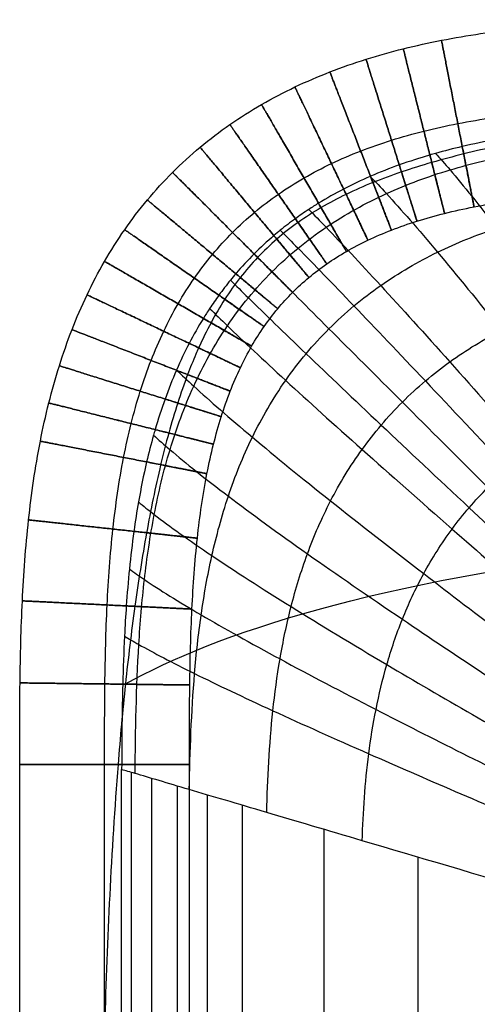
# Model space of a CAD drawing. Header units: millimetres. Extents: x -400 to 400, y -400 to 400.
# Tile 9 of 24: x -400 to -357, y 307 to 400. Entities that reach past the tile are written whole.
import ezdxf

# ---------------------------------------------------------------- set-up
doc = ezdxf.new("R2010")
doc.units = ezdxf.units.MM
doc.header["$MEASUREMENT"] = 0
doc.layers.add('Nakki ottoman', color=7, linetype='Continuous', true_color=0x716b8b)

msp = doc.modelspace()

# ---------------------------------------------------------------- linework, layer by layer
at = {"layer": 'Nakki ottoman'}
for points, knots in [([(-400, 329.759, 325), (-400, 332.292, 325), (-400, 337.374, 325), (-399.814, 345.067, 325), (-399.27, 352.672, 325), (-398.373, 358.938, 325), (-397.299, 363.813, 325), (-396.316, 367.329, 325), (-395.125, 370.743, 325), (-393.712, 374.039, 325), (-392.06, 377.2, 325), (-390.164, 380.201, 325), (-388.019, 383.02, 325), (-385.634, 385.633, 325), (-383.021, 388.019, 325), (-380.202, 390.163, 325), (-377.2, 392.06, 325), (-374.04, 393.711, 325), (-370.743, 395.125, 325), (-367.329, 396.315, 325), (-363.814, 397.298, 325), (-360.21, 398.093, 325), (-356.531, 398.717, 325), (-351.479, 399.355, 325), (-345.067, 399.813, 325), (-337.374, 400, 325), (-332.292, 400, 325), (-329.759, 400, 325)], [0, 0, 0, 0, 7.597725, 15.04763, 22.228787, 29.058737, 32.32895, 35.502292, 38.58296, 41.57884, 44.501437, 47.365611, 50.189076, 52.991634, 55.794191, 58.617656, 61.481831, 64.404427, 67.400307, 70.480976, 73.654318, 76.92453, 80.292201, 83.75448, 90.935637, 98.385543, 105.983267, 105.983267, 105.983267, 105.983267]), ([(-392, 329.759, 317), (-392, 332.292, 317), (-391.999, 337.308, 317), (-391.819, 344.716, 317), (-391.306, 351.854, 317), (-390.484, 357.561, 317), (-389.531, 361.884, 317), (-388.674, 364.942, 317), (-387.658, 367.855, 317), (-386.474, 370.613, 317), (-385.116, 373.21, 317), (-383.581, 375.637, 317), (-381.865, 377.892, 317), (-379.969, 379.969, 317), (-377.892, 381.865, 317), (-375.638, 383.58, 317), (-373.21, 385.116, 317), (-370.614, 386.473, 317), (-367.855, 387.658, 317), (-364.943, 388.674, 317), (-361.884, 389.53, 317), (-358.689, 390.235, 317), (-355.369, 390.799, 317), (-350.735, 391.386, 317), (-344.717, 391.818, 317), (-337.308, 391.999, 317), (-332.292, 392, 317), (-329.759, 392, 317)], [0, 0, 0, 0, 7.597725, 15.04763, 22.228787, 29.058737, 32.32895, 35.502292, 38.58296, 41.57884, 44.501437, 47.365611, 50.189076, 52.991634, 55.794191, 58.617656, 61.481831, 64.404427, 67.400307, 70.480976, 73.654318, 76.92453, 80.292201, 83.75448, 90.935637, 98.385543, 105.983267, 105.983267, 105.983267, 105.983267]), ([(-392, 329.759, 333), (-392, 332.292, 333), (-391.999, 337.308, 333), (-391.819, 344.716, 333), (-391.306, 351.854, 333), (-390.484, 357.561, 333), (-389.531, 361.884, 333), (-388.674, 364.942, 333), (-387.658, 367.855, 333), (-386.474, 370.613, 333), (-385.116, 373.21, 333), (-383.581, 375.637, 333), (-381.865, 377.892, 333), (-379.969, 379.969, 333), (-377.892, 381.865, 333), (-375.638, 383.58, 333), (-373.21, 385.116, 333), (-370.614, 386.473, 333), (-367.855, 387.658, 333), (-364.943, 388.674, 333), (-361.884, 389.53, 333), (-358.689, 390.235, 333), (-355.369, 390.799, 333), (-350.735, 391.386, 333), (-344.717, 391.818, 333), (-337.308, 391.999, 333), (-332.292, 392, 333), (-329.759, 392, 333)], [0, 0, 0, 0, 7.597725, 15.04763, 22.228787, 29.058737, 32.32895, 35.502292, 38.58296, 41.57884, 44.501437, 47.365611, 50.189076, 52.991634, 55.794191, 58.617656, 61.481831, 64.404427, 67.400307, 70.480976, 73.654318, 76.92453, 80.292201, 83.75448, 90.935637, 98.385543, 105.983267, 105.983267, 105.983267, 105.983267]), ([(-329.759, 391.664, 332.993), (-332.289, 391.427, 332.983), (-334.82, 391.16, 332.96), (-337.343, 390.862, 332.923), (-339.796, 390.571, 332.887), (-342.27, 390.246, 332.836), (-344.713, 389.885, 332.778), (-347.033, 389.542, 332.722), (-349.388, 389.156, 332.659), (-351.693, 388.724, 332.599), (-352.794, 388.517, 332.571), (-353.899, 388.297, 332.543), (-354.995, 388.062, 332.517), (-356.051, 387.836, 332.492), (-357.107, 387.594, 332.468), (-358.156, 387.335, 332.448), (-359.163, 387.087, 332.428), (-360.169, 386.82, 332.41), (-361.166, 386.533, 332.395), (-362.123, 386.257, 332.38), (-363.078, 385.961, 332.369), (-364.021, 385.641, 332.359), (-364.926, 385.333, 332.35), (-365.826, 385.003, 332.343), (-366.713, 384.645, 332.338), (-367.567, 384.3, 332.333), (-368.411, 383.929, 332.329), (-369.239, 383.528, 332.327), (-370.04, 383.14, 332.324), (-370.826, 382.724, 332.322), (-371.594, 382.275, 332.319), (-372.34, 381.838, 332.317), (-373.066, 381.372, 332.314), (-373.771, 380.871, 332.31), (-374.461, 380.381, 332.307), (-375.126, 379.861, 332.302), (-375.766, 379.307, 332.295), (-376.399, 378.76, 332.288), (-377.002, 378.184, 332.28), (-377.578, 377.578, 332.27), (-378.153, 376.973, 332.26), (-378.696, 376.342, 332.249), (-379.21, 375.684, 332.236), (-379.728, 375.022, 332.224), (-380.213, 374.336, 332.21), (-380.67, 373.63, 332.196), (-381.134, 372.911, 332.182), (-381.567, 372.173, 332.168), (-381.972, 371.419, 332.155), (-382.388, 370.644, 332.142), (-382.775, 369.853, 332.13), (-383.135, 369.052, 332.12), (-383.224, 368.854, 332.118), (-383.312, 368.655, 332.115), (-383.398, 368.456, 332.113), (-383.672, 367.82, 332.106), (-383.931, 367.177, 332.101), (-384.176, 366.53, 332.098), (-384.51, 365.647, 332.094), (-384.821, 364.752, 332.093), (-385.11, 363.853, 332.096), (-385.412, 362.916, 332.099), (-385.692, 361.969, 332.107), (-385.953, 361.021, 332.119), (-386.225, 360.031, 332.131), (-386.479, 359.033, 332.148), (-386.716, 358.034, 332.168), (-387.219, 355.919, 332.211), (-387.658, 353.757, 332.272), (-388.044, 351.618, 332.338), (-388.458, 349.323, 332.41), (-388.824, 346.986, 332.488), (-389.145, 344.676, 332.561), (-389.483, 342.247, 332.637), (-389.78, 339.795, 332.707), (-390.038, 337.355, 332.764), (-390.038, 337.348, 332.764), (-390.039, 337.34, 332.764), (-390.04, 337.333, 332.764), (-390.306, 334.82, 332.822), (-390.535, 332.279, 332.867), (-390.735, 329.759, 332.899)], [0, 0, 0, 0, 7.626909, 7.626909, 7.626909, 15.062861, 15.062861, 15.062861, 22.141802, 22.141802, 22.141802, 25.510852, 25.510852, 25.510852, 28.755039, 28.755039, 28.755039, 31.871787, 31.871787, 31.871787, 34.862982, 34.862982, 34.862982, 37.734614, 37.734614, 37.734614, 40.497604, 40.497604, 40.497604, 43.166139, 43.166139, 43.166139, 45.75846, 45.75846, 45.75846, 48.295829, 48.295829, 48.295829, 50.802438, 50.802438, 50.802438, 53.303877, 53.303877, 53.303877, 55.826158, 55.826158, 55.826158, 58.394625, 58.394625, 58.394625, 61.03311, 61.03311, 61.03311, 61.683852, 61.683852, 61.683852, 63.76166, 63.76166, 63.76166, 66.597637, 66.597637, 66.597637, 69.55344, 69.55344, 69.55344, 72.63682, 72.63682, 72.63682, 79.192294, 79.192294, 79.192294, 86.225499, 86.225499, 86.225499, 93.604114, 93.604114, 93.604114, 93.626999, 93.626999, 93.626999, 101.234127, 101.234127, 101.234127, 101.234127]), ([(-329.759, 390.39, 317.164), (-332.287, 390.378, 317.166), (-334.809, 390.356, 317.171), (-337.336, 390.292, 317.178), (-338.848, 390.254, 317.182), (-340.359, 390.2, 317.187), (-341.87, 390.125, 317.193), (-342.82, 390.078, 317.197), (-343.768, 390.022, 317.201), (-344.716, 389.956, 317.206), (-345.877, 389.874, 317.212), (-347.036, 389.777, 317.218), (-348.194, 389.661, 317.225), (-349.382, 389.541, 317.233), (-350.567, 389.402, 317.241), (-351.748, 389.237, 317.25), (-352.676, 389.108, 317.257), (-353.6, 388.964, 317.265), (-354.523, 388.803, 317.273), (-354.712, 388.77, 317.275), (-354.901, 388.736, 317.277), (-355.09, 388.702, 317.278), (-356.163, 388.505, 317.288), (-357.231, 388.285, 317.299), (-358.293, 388.037, 317.31), (-359.137, 387.839, 317.32), (-359.977, 387.624, 317.329), (-360.812, 387.389, 317.339), (-360.989, 387.339, 317.341), (-361.166, 387.289, 317.344), (-361.343, 387.237, 317.346), (-362.314, 386.953, 317.358), (-363.276, 386.642, 317.37), (-364.228, 386.301, 317.383), (-365.144, 385.973, 317.395), (-366.049, 385.617, 317.408), (-366.941, 385.23, 317.42), (-366.948, 385.227, 317.42), (-366.954, 385.225, 317.42), (-366.961, 385.222, 317.42), (-367.812, 384.852, 317.432), (-368.652, 384.454, 317.444), (-369.476, 384.026, 317.455), (-370.278, 383.61, 317.466), (-371.065, 383.166, 317.477), (-371.835, 382.692, 317.486), (-372.148, 382.5, 317.49), (-372.458, 382.302, 317.494), (-372.765, 382.099, 317.497), (-373.19, 381.819, 317.502), (-373.609, 381.529, 317.507), (-374.021, 381.23, 317.511), (-374.504, 380.879, 317.515), (-374.979, 380.515, 317.519), (-375.443, 380.138, 317.522), (-375.645, 379.974, 317.524), (-375.845, 379.807, 317.525), (-376.043, 379.638, 317.526), (-376.688, 379.087, 317.529), (-377.312, 378.511, 317.531), (-377.912, 377.912, 317.531), (-378.512, 377.312, 317.531), (-379.088, 376.688, 317.529), (-379.638, 376.042, 317.526), (-379.807, 375.844, 317.525), (-379.974, 375.644, 317.524), (-380.138, 375.442, 317.522), (-380.515, 374.978, 317.519), (-380.879, 374.504, 317.515), (-381.23, 374.02, 317.511), (-381.53, 373.608, 317.507), (-381.819, 373.19, 317.502), (-382.1, 372.765, 317.497), (-382.302, 372.458, 317.494), (-382.5, 372.148, 317.49), (-382.693, 371.834, 317.486), (-383.166, 371.065, 317.477), (-383.611, 370.278, 317.466), (-384.027, 369.476, 317.455), (-384.454, 368.652, 317.444), (-384.852, 367.812, 317.432), (-385.222, 366.96, 317.42), (-385.225, 366.954, 317.42), (-385.228, 366.947, 317.42), (-385.231, 366.941, 317.42), (-385.617, 366.048, 317.408), (-385.974, 365.143, 317.395), (-386.302, 364.228, 317.383), (-386.643, 363.276, 317.37), (-386.954, 362.313, 317.358), (-387.237, 361.342, 317.346), (-387.289, 361.166, 317.344), (-387.34, 360.989, 317.341), (-387.389, 360.812, 317.339), (-387.624, 359.977, 317.329), (-387.839, 359.137, 317.32), (-388.037, 358.292, 317.31), (-388.329, 357.043, 317.297), (-388.582, 355.786, 317.285), (-388.804, 354.522, 317.273), (-388.965, 353.6, 317.265), (-389.109, 352.675, 317.257), (-389.238, 351.748, 317.25), (-389.402, 350.566, 317.241), (-389.542, 349.381, 317.233), (-389.661, 348.194, 317.225), (-389.778, 347.036, 317.218), (-389.875, 345.877, 317.212), (-389.956, 344.716, 317.206), (-390.022, 343.768, 317.201), (-390.078, 342.819, 317.197), (-390.126, 341.87, 317.193), (-390.201, 340.359, 317.187), (-390.254, 338.848, 317.182), (-390.292, 337.336, 317.178), (-390.356, 334.809, 317.171), (-390.378, 332.287, 317.166), (-390.39, 329.759, 317.164)], [0, 0, 0, 0, 7.577693, 7.577693, 7.577693, 12.115055, 12.115055, 12.115055, 14.96624, 14.96624, 14.96624, 18.457148, 18.457148, 18.457148, 22.036915, 22.036915, 22.036915, 24.845098, 24.845098, 24.845098, 25.421463, 25.421463, 25.421463, 28.693433, 28.693433, 28.693433, 31.294997, 31.294997, 31.294997, 31.847418, 31.847418, 31.847418, 34.882162, 34.882162, 34.882162, 37.799707, 37.799707, 37.799707, 37.821398, 37.821398, 37.821398, 40.607738, 40.607738, 40.607738, 43.318452, 43.318452, 43.318452, 44.422299, 44.422299, 44.422299, 45.949422, 45.949422, 45.949422, 47.742938, 47.742938, 47.742938, 48.524027, 48.524027, 48.524027, 51.069992, 51.069992, 51.069992, 53.615802, 53.615802, 53.615802, 54.396931, 54.396931, 54.396931, 56.190501, 56.190501, 56.190501, 57.717489, 57.717489, 57.717489, 58.821339, 58.821339, 58.821339, 61.532152, 61.532152, 61.532152, 64.318552, 64.318552, 64.318552, 64.3401, 64.3401, 64.3401, 67.257714, 67.257714, 67.257714, 70.292399, 70.292399, 70.292399, 70.844605, 70.844605, 70.844605, 73.446506, 73.446506, 73.446506, 77.294889, 77.294889, 77.294889, 80.103123, 80.103123, 80.103123, 83.682996, 83.682996, 83.682996, 87.173856, 87.173856, 87.173856, 90.024945, 90.024945, 90.024945, 94.562251, 94.562251, 94.562251, 102.139953, 102.139953, 102.139953, 102.139953]), ([(-389.127, 328.909, 312.953), (-389.089, 332.947, 312.919), (-389.018, 337.004, 312.886), (-388.647, 343.115, 312.84), (-388.479, 345.157, 312.825), (-388.011, 349.244, 312.796), (-387.712, 351.291, 312.782), (-386.928, 355.378, 312.754), (-386.444, 357.42, 312.74), (-385.227, 361.468, 312.712), (-384.492, 363.476, 312.698), (-382.707, 367.399, 312.672), (-381.654, 369.313, 312.661), (-379.809, 372.037, 312.649), (-379.151, 372.921, 312.646), (-377.749, 374.624, 312.641), (-377.006, 375.443, 312.64), (-375.444, 377.006, 312.64), (-374.624, 377.749, 312.641), (-372.921, 379.15, 312.646), (-372.038, 379.809, 312.649), (-369.313, 381.654, 312.661), (-367.399, 382.707, 312.672), (-363.477, 384.492, 312.698), (-361.469, 385.226, 312.712), (-357.42, 386.444, 312.74), (-355.379, 386.928, 312.754), (-351.292, 387.712, 312.782), (-349.245, 388.011, 312.796), (-345.157, 388.479, 312.825), (-343.116, 388.647, 312.84), (-337.005, 389.018, 312.886), (-332.947, 389.089, 312.919), (-328.909, 389.127, 312.953)], [0, 0, 0, 0, 8.587447, 8.587447, 12.88117, 12.88117, 17.174893, 17.174893, 21.468616, 21.468616, 25.76234, 25.76234, 30.056063, 30.056063, 32.202924, 32.202924, 34.349786, 34.349786, 36.496648, 36.496648, 38.643509, 38.643509, 42.937233, 42.937233, 47.230956, 47.230956, 51.524679, 51.524679, 55.818402, 55.818402, 60.112126, 60.112126, 68.699572, 68.699572, 68.699572, 68.699572]), ([(-360.812, 387.389, 317.339), (-360.385, 386.921, 315.785), (-359.929, 386.404, 314.246), (-358.172, 384.342, 308.735), (-356.716, 382.519, 304.941), (-353.406, 378.149, 297.771), (-351.594, 375.66, 294.487), (-347.674, 370.112, 288.46), (-345.608, 367.112, 285.777), (-343.46, 363.938, 283.357), (-340.018, 358.85, 279.479), (-336.312, 353.235, 276.217), (-330.778, 344.646, 272.687), (-328.88, 341.667, 271.704), (-325.156, 335.734, 270.344), (-323.234, 332.627, 269.929), (-321.428, 329.638, 270)], [7.687239, 7.687239, 7.687239, 7.687239, 12.436465, 12.436465, 24.902483, 24.902483, 37.372212, 37.372212, 49.81656, 49.81656, 49.81656, 69.997327, 69.997327, 80.139445, 80.139445, 90.218371, 90.218371, 90.218371, 90.218371]), ([(-366.961, 385.222, 317.42), (-366.487, 384.73, 315.824), (-365.98, 384.191, 314.245), (-364.047, 382.081, 308.683), (-362.449, 380.249, 304.88), (-358.799, 375.897, 297.695), (-356.794, 373.434, 294.407), (-352.447, 367.971, 288.376), (-350.15, 365.028, 285.693), (-347.759, 361.923, 283.276), (-343.926, 356.947, 279.401), (-339.791, 351.475, 276.148), (-333.601, 343.134, 272.637), (-331.477, 340.245, 271.662), (-327.302, 334.505, 270.32), (-325.144, 331.506, 269.917), (-323.111, 328.629, 270)], [7.57818, 7.57818, 7.57818, 7.57818, 12.436465, 12.436465, 24.902483, 24.902483, 37.372212, 37.372212, 49.81656, 49.81656, 49.81656, 69.997327, 69.997327, 80.139445, 80.139445, 90.218371, 90.218371, 90.218371, 90.218371]), ([(-384.016, 327.396, 301.742), (-383.952, 331.01, 301.684), (-383.826, 334.657, 301.629), (-383.363, 340.172, 301.551), (-383.162, 342.018, 301.526), (-382.632, 345.726, 301.476), (-382.302, 347.588, 301.452), (-381.466, 351.321, 301.404), (-380.959, 353.194, 301.38), (-379.71, 356.929, 301.333), (-378.966, 358.792, 301.309), (-377.182, 362.456, 301.267), (-376.139, 364.258, 301.247), (-374.331, 366.843, 301.227), (-373.688, 367.684, 301.221), (-372.326, 369.312, 301.214), (-371.606, 370.099, 301.212), (-370.1, 371.606, 301.212), (-369.313, 372.325, 301.214), (-367.685, 373.688, 301.221), (-366.843, 374.331, 301.227), (-364.258, 376.139, 301.247), (-362.457, 377.181, 301.267), (-358.792, 378.965, 301.309), (-356.929, 379.709, 301.333), (-353.194, 380.959, 301.38), (-351.322, 381.466, 301.404), (-347.588, 382.302, 301.452), (-345.726, 382.632, 301.476), (-342.019, 383.162, 301.526), (-340.172, 383.362, 301.551), (-334.658, 383.825, 301.629), (-331.011, 383.952, 301.684), (-327.396, 384.016, 301.742)], [0, 0, 0, 0, 8.587447, 8.587447, 12.88117, 12.88117, 17.174893, 17.174893, 21.468616, 21.468616, 25.76234, 25.76234, 30.056063, 30.056063, 32.202924, 32.202924, 34.349786, 34.349786, 36.496648, 36.496648, 38.643509, 38.643509, 42.937233, 42.937233, 47.230956, 47.230956, 51.524679, 51.524679, 55.818402, 55.818402, 60.112126, 60.112126, 68.699572, 68.699572, 68.699572, 68.699572]), ([(-384, 329.759, 325), (-384, 332.291, 325), (-383.999, 337.241, 325), (-383.823, 344.366, 325), (-383.341, 351.037, 325), (-382.596, 356.184, 325), (-381.763, 359.954, 325), (-381.033, 362.556, 325), (-380.19, 364.967, 325), (-379.236, 367.187, 325), (-378.172, 369.22, 325), (-376.998, 371.074, 325), (-375.712, 372.763, 325), (-374.304, 374.304, 325), (-372.764, 375.711, 325), (-371.074, 376.998, 325), (-369.22, 378.172, 325), (-367.187, 379.236, 325), (-364.967, 380.19, 325), (-362.556, 381.033, 325), (-359.954, 381.762, 325), (-357.168, 382.378, 325), (-354.207, 382.882, 325), (-349.99, 383.416, 325), (-344.366, 383.823, 325), (-337.241, 383.999, 325), (-332.292, 384, 325), (-329.759, 384, 325)], [0, 0, 0, 0, 7.597725, 15.04763, 22.228787, 29.058737, 32.32895, 35.502292, 38.58296, 41.57884, 44.501437, 47.365611, 50.189076, 52.991634, 55.794191, 58.617656, 61.481831, 64.404427, 67.400307, 70.480976, 73.654318, 76.92453, 80.292201, 83.75448, 90.935637, 98.385543, 105.983267, 105.983267, 105.983267, 105.983267]), ([(-384, 329.759, 325), (-384, 332.291, 325), (-383.999, 337.241, 325), (-383.823, 344.366, 325), (-383.341, 351.037, 325), (-382.596, 356.184, 325), (-381.763, 359.954, 325), (-381.033, 362.556, 325), (-380.19, 364.967, 325), (-379.236, 367.187, 325), (-378.172, 369.22, 325), (-376.998, 371.074, 325), (-375.712, 372.763, 325), (-374.304, 374.304, 325), (-372.764, 375.711, 325), (-371.074, 376.998, 325), (-369.22, 378.172, 325), (-367.187, 379.236, 325), (-364.967, 380.19, 325), (-362.556, 381.033, 325), (-359.954, 381.762, 325), (-357.168, 382.378, 325), (-354.207, 382.882, 325), (-349.99, 383.416, 325), (-344.366, 383.823, 325), (-337.241, 383.999, 325), (-332.292, 384, 325), (-329.759, 384, 325)], [0, 0, 0, 0, 7.597725, 15.04763, 22.228787, 29.058737, 32.32895, 35.502292, 38.58296, 41.57884, 44.501437, 47.365611, 50.189076, 52.991634, 55.794191, 58.617656, 61.481831, 64.404427, 67.400307, 70.480976, 73.654318, 76.92453, 80.292201, 83.75448, 90.935637, 98.385543, 105.983267, 105.983267, 105.983267, 105.983267]), ([(-372.765, 382.099, 317.497), (-372.26, 381.589, 315.864), (-371.715, 381.032, 314.248), (-369.657, 378.895, 308.642), (-367.948, 377.074, 304.831), (-364.014, 372.792, 297.635), (-361.841, 370.387, 294.344), (-357.104, 365.081, 288.309), (-354.591, 362.236, 285.627), (-351.968, 359.244, 283.211), (-347.763, 354.449, 279.339), (-343.207, 349.2, 276.093), (-336.36, 341.233, 272.597), (-334.005, 338.48, 271.629), (-329.366, 333.022, 270.302), (-326.962, 330.177, 269.907), (-324.688, 327.46, 270)], [7.479434, 7.479434, 7.479434, 7.479434, 12.436465, 12.436465, 24.902483, 24.902483, 37.372212, 37.372212, 49.81656, 49.81656, 49.81656, 69.997327, 69.997327, 80.139445, 80.139445, 90.218371, 90.218371, 90.218371, 90.218371]), ([(-375.443, 380.138, 317.522), (-374.928, 379.622, 315.877), (-374.373, 379.06, 314.25), (-372.273, 376.923, 308.629), (-370.523, 375.118, 304.817), (-366.474, 370.895, 297.617), (-364.228, 368.532, 294.325), (-359.319, 363.337, 288.29), (-356.708, 360.559, 285.608), (-353.977, 357.643, 283.192), (-349.6, 352.968, 279.321), (-344.846, 347.864, 276.077), (-337.684, 340.135, 272.586), (-335.217, 337.467, 271.619), (-330.351, 332.187, 270.296), (-327.826, 329.438, 269.904), (-325.431, 326.819, 270)], [7.448233, 7.448233, 7.448233, 7.448233, 12.436465, 12.436465, 24.902483, 24.902483, 37.372212, 37.372212, 49.81656, 49.81656, 49.81656, 69.997327, 69.997327, 80.139445, 80.139445, 90.218371, 90.218371, 90.218371, 90.218371]), ([(-377.912, 377.912, 317.531), (-377.395, 377.394, 315.882), (-376.833, 376.833, 314.25), (-374.708, 374.707, 308.625), (-372.926, 372.925, 304.812), (-368.78, 368.78, 297.611), (-366.471, 366.47, 294.318), (-361.408, 361.408, 288.283), (-358.708, 358.708, 285.601), (-355.879, 355.879, 283.186), (-351.345, 351.344, 279.315), (-346.406, 346.406, 276.071), (-338.948, 338.947, 272.582), (-336.376, 336.376, 271.616), (-331.294, 331.294, 270.294), (-328.653, 328.653, 269.903), (-326.142, 326.142, 270)], [7.437074, 7.437074, 7.437074, 7.437074, 12.436465, 12.436465, 24.902483, 24.902483, 37.372212, 37.372212, 49.81656, 49.81656, 49.81656, 69.997327, 69.997327, 80.139445, 80.139445, 90.218371, 90.218371, 90.218371, 90.218371]), ([(-376.724, 325.238, 291.931), (-376.647, 328.398, 291.862), (-376.484, 331.597, 291.796), (-375.966, 336.448, 291.703), (-375.747, 338.074, 291.673), (-375.187, 341.345, 291.614), (-374.846, 342.991, 291.585), (-374, 346.301, 291.528), (-373.495, 347.965, 291.499), (-372.272, 351.298, 291.442), (-371.552, 352.968, 291.414), (-369.848, 356.268, 291.363), (-368.861, 357.9, 291.34), (-367.166, 360.255, 291.315), (-366.566, 361.024, 291.309), (-365.299, 362.517, 291.3), (-364.632, 363.241, 291.298), (-363.241, 364.632, 291.298), (-362.517, 365.299, 291.3), (-361.024, 366.566, 291.309), (-360.255, 367.166, 291.315), (-357.9, 368.861, 291.34), (-356.269, 369.848, 291.363), (-352.968, 371.552, 291.414), (-351.299, 372.271, 291.442), (-347.966, 373.495, 291.499), (-346.301, 373.999, 291.528), (-342.992, 374.845, 291.585), (-341.346, 375.187, 291.614), (-338.074, 375.747, 291.673), (-336.448, 375.966, 291.703), (-331.598, 376.484, 291.796), (-328.399, 376.647, 291.862), (-325.238, 376.724, 291.931)], [0, 0, 0, 0, 8.587447, 8.587447, 12.88117, 12.88117, 17.174893, 17.174893, 21.468616, 21.468616, 25.76234, 25.76234, 30.056063, 30.056063, 32.202924, 32.202924, 34.349786, 34.349786, 36.496648, 36.496648, 38.643509, 38.643509, 42.937233, 42.937233, 47.230956, 47.230956, 51.524679, 51.524679, 55.818402, 55.818402, 60.112126, 60.112126, 68.699572, 68.699572, 68.699572, 68.699572]), ([(-380.138, 375.442, 317.522), (-379.622, 374.928, 315.877), (-379.061, 374.372, 314.25), (-376.924, 372.273, 308.629), (-375.118, 370.523, 304.817), (-370.895, 366.473, 297.617), (-368.533, 364.227, 294.325), (-363.338, 359.318, 288.29), (-360.559, 356.707, 285.608), (-357.643, 353.976, 283.192), (-352.968, 349.6, 279.321), (-347.864, 344.845, 276.077), (-340.135, 337.683, 272.586), (-337.468, 335.217, 271.619), (-332.187, 330.351, 270.296), (-329.439, 327.826, 269.904), (-326.819, 325.431, 270)], [7.448234, 7.448234, 7.448234, 7.448234, 12.436465, 12.436465, 24.902483, 24.902483, 37.372212, 37.372212, 49.81656, 49.81656, 49.81656, 69.997327, 69.997327, 80.139445, 80.139445, 90.218371, 90.218371, 90.218371, 90.218371]), ([(-382.1, 372.765, 317.497), (-381.589, 372.259, 315.864), (-381.032, 371.715, 314.248), (-378.896, 369.656, 308.642), (-377.075, 367.948, 304.831), (-372.792, 364.014, 297.635), (-370.387, 361.84, 294.344), (-365.081, 357.104, 288.309), (-362.236, 354.591, 285.627), (-359.245, 351.967, 283.211), (-354.45, 347.762, 279.339), (-349.201, 343.206, 276.093), (-341.233, 336.359, 272.597), (-338.48, 334.005, 271.629), (-333.022, 329.365, 270.302), (-330.178, 326.962, 269.907), (-327.46, 324.688, 270)], [7.479433, 7.479433, 7.479433, 7.479433, 12.436465, 12.436465, 24.902483, 24.902483, 37.372212, 37.372212, 49.81656, 49.81656, 49.81656, 69.997327, 69.997327, 80.139445, 80.139445, 90.218371, 90.218371, 90.218371, 90.218371]), ([(-367.719, 322.572, 283.815), (-367.642, 325.27, 283.746), (-367.461, 328.006, 283.68), (-366.924, 332.155, 283.588), (-366.701, 333.547, 283.558), (-366.142, 336.349, 283.5), (-365.806, 337.759, 283.471), (-364.99, 340.597, 283.414), (-364.51, 342.026, 283.386), (-363.366, 344.893, 283.329), (-362.701, 346.331, 283.301), (-361.146, 349.185, 283.25), (-360.255, 350.6, 283.228), (-358.74, 352.651, 283.203), (-358.205, 353.323, 283.197), (-357.081, 354.63, 283.188), (-356.492, 355.266, 283.186), (-355.267, 356.491, 283.186), (-354.631, 357.081, 283.188), (-353.323, 358.204, 283.197), (-352.651, 358.739, 283.203), (-350.6, 360.255, 283.228), (-349.185, 361.146, 283.25), (-346.332, 362.7, 283.301), (-344.893, 363.365, 283.329), (-342.027, 364.51, 283.386), (-340.598, 364.99, 283.414), (-337.759, 365.806, 283.471), (-336.349, 366.142, 283.5), (-333.548, 366.701, 283.558), (-332.156, 366.924, 283.588), (-328.006, 367.461, 283.68), (-325.27, 367.642, 283.746), (-322.572, 367.719, 283.815)], [0, 0, 0, 0, 8.587447, 8.587447, 12.88117, 12.88117, 17.174893, 17.174893, 21.468616, 21.468616, 25.76234, 25.76234, 30.056063, 30.056063, 32.202924, 32.202924, 34.349786, 34.349786, 36.496648, 36.496648, 38.643509, 38.643509, 42.937233, 42.937233, 47.230956, 47.230956, 51.524679, 51.524679, 55.818402, 55.818402, 60.112126, 60.112126, 68.699572, 68.699572, 68.699572, 68.699572]), ([(-385.222, 366.96, 317.42), (-384.731, 366.487, 315.824), (-384.191, 365.98, 314.245), (-382.082, 364.047, 308.683), (-380.249, 362.449, 304.88), (-375.898, 358.799, 297.695), (-373.434, 356.794, 294.407), (-367.971, 352.446, 288.376), (-365.028, 350.149, 285.693), (-361.924, 347.758, 283.276), (-356.947, 343.925, 279.401), (-351.475, 339.79, 276.148), (-343.134, 333.601, 272.637), (-340.246, 331.477, 271.662), (-334.505, 327.302, 270.32), (-331.506, 325.144, 269.917), (-328.629, 323.111, 270)], [7.578183, 7.578183, 7.578183, 7.578183, 12.436465, 12.436465, 24.902483, 24.902483, 37.372212, 37.372212, 49.81656, 49.81656, 49.81656, 69.997327, 69.997327, 80.139445, 80.139445, 90.218371, 90.218371, 90.218371, 90.218371]), ([(-387.389, 360.812, 317.339), (-386.921, 360.384, 315.785), (-386.404, 359.929, 314.246), (-384.342, 358.171, 308.735), (-382.519, 356.716, 304.941), (-378.149, 353.406, 297.771), (-375.66, 351.594, 294.487), (-370.112, 347.674, 288.46), (-367.112, 345.607, 285.777), (-363.938, 343.46, 283.357), (-358.851, 340.017, 279.479), (-353.236, 336.311, 276.217), (-344.647, 330.777, 272.687), (-341.667, 328.88, 271.704), (-335.734, 325.156, 270.344), (-332.628, 323.234, 269.929), (-329.638, 321.428, 270)], [7.68724, 7.68724, 7.68724, 7.68724, 12.436465, 12.436465, 24.902483, 24.902483, 37.372212, 37.372212, 49.81656, 49.81656, 49.81656, 69.997327, 69.997327, 80.139445, 80.139445, 90.218371, 90.218371, 90.218371, 90.218371]), ([(-390.038, 337.355, 332.764), (-381.507, 342.106, 353.747), (-349.193, 352.884, 400.198), (-234.22, 353.104, 405.974), (-139.295, 354.53, 407.153), (-42.827, 355.608, 407.115), (42.807, 355.607, 407.115), (139.276, 354.526, 407.153), (234.2, 353.097, 405.974), (349.205, 352.874, 400.197), (381.321, 341.833, 353.708), (389.828, 337.053, 332.707)], [8.598586, 8.598586, 8.598586, 8.598586, 77.777778, 155.555556, 233.333333, 311.111111, 388.888889, 466.666667, 544.444444, 622.222222, 691.463106, 691.463106, 691.463106, 691.463106]), ([(-388.804, 354.522, 317.273), (-388.358, 354.151, 315.756), (-387.865, 353.755, 314.253), (-385.861, 352.208, 308.79), (-384.06, 350.92, 305.006), (-379.708, 347.989, 297.85), (-377.215, 346.384, 294.571), (-371.636, 342.912, 288.548), (-368.608, 341.081, 285.865), (-365.398, 339.178, 283.443), (-360.253, 336.128, 279.56), (-354.555, 332.845, 276.29), (-345.814, 327.94, 272.739), (-342.777, 326.259, 271.748), (-336.72, 322.958, 270.369), (-333.543, 321.255, 269.942), (-330.478, 319.653, 270)], [7.78289, 7.78289, 7.78289, 7.78289, 12.436465, 12.436465, 24.902483, 24.902483, 37.372212, 37.372212, 49.81656, 49.81656, 49.81656, 69.997327, 69.997327, 80.139445, 80.139445, 90.218371, 90.218371, 90.218371, 90.218371]), ([(-389.661, 348.194, 317.225), (-389.238, 347.884, 315.739), (-388.767, 347.553, 314.267), (-386.824, 346.24, 308.845), (-385.052, 345.135, 305.071), (-380.741, 342.608, 297.93), (-378.259, 341.219, 294.656), (-372.682, 338.203, 288.637), (-369.647, 336.609, 285.954), (-366.421, 334.948, 283.529), (-361.252, 332.286, 279.643), (-355.512, 329.412, 276.363), (-346.683, 325.108, 272.791), (-343.613, 323.63, 271.792), (-337.477, 320.724, 270.394), (-334.255, 319.222, 269.956), (-331.139, 317.805, 270)], [7.861022, 7.861022, 7.861022, 7.861022, 12.436465, 12.436465, 24.902483, 24.902483, 37.372212, 37.372212, 49.81656, 49.81656, 49.81656, 69.997327, 69.997327, 80.139445, 80.139445, 90.218371, 90.218371, 90.218371, 90.218371]), ([(-390.126, 341.87, 317.193), (-389.722, 341.624, 315.733), (-389.271, 341.361, 314.286), (-387.388, 340.298, 308.903), (-385.648, 339.387, 305.139), (-381.386, 337.28, 298.013), (-378.92, 336.11, 294.744), (-373.363, 333.554, 288.73), (-370.331, 332.194, 286.046), (-367.103, 330.772, 283.619), (-361.93, 328.493, 279.729), (-356.171, 326.016, 276.44), (-347.293, 322.285, 272.846), (-344.203, 321, 271.838), (-338.019, 318.465, 270.419), (-334.767, 317.149, 269.97), (-331.616, 315.901, 270)], [7.924786, 7.924786, 7.924786, 7.924786, 12.436465, 12.436465, 24.902483, 24.902483, 37.372212, 37.372212, 49.81656, 49.81656, 49.81656, 69.997327, 69.997327, 80.139445, 80.139445, 90.218371, 90.218371, 90.218371, 90.218371]), ([(-390.735, 329.759, 332.899), (-391.059, 325.679, 332.951), (-391.315, 321.528, 332.973), (-391.722, 313.344, 332.998), (-391.879, 309.203, 333), (-392, 305.104, 333), (-392.123, 300.944, 333), (-392.211, 296.783, 332.997), (-392.341, 288.461, 332.993), (-392.382, 284.299, 332.991), (-392.46, 271.814, 332.987), (-392.452, 263.49, 332.987), (-392.441, 255.167, 332.988), (-392.422, 241.251, 332.989), (-392.393, 227.335, 332.99), (-392.331, 199.503, 332.993), (-392.299, 185.587, 332.994), (-392.273, 171.671, 332.995), (-392.244, 155.065, 332.996), (-392.225, 138.459, 332.997), (-392.202, 105.246, 332.997), (-392.196, 88.64, 332.998), (-392.192, 72.034, 332.998), (-392.186, 48.024, 332.998), (-392.184, 24.015, 332.998), (-392.183, -24.004, 332.998), (-392.185, -48.013, 332.998), (-392.19, -72.022, 332.998), (-392.194, -88.628, 332.998), (-392.2, -105.235, 332.998), (-392.222, -138.447, 332.997), (-392.24, -155.053, 332.996), (-392.27, -171.66, 332.995), (-392.294, -185.576, 332.995), (-392.327, -199.492, 332.993), (-392.388, -227.323, 332.991), (-392.416, -241.239, 332.989), (-392.434, -255.155, 332.988), (-392.446, -264.1, 332.988), (-392.454, -273.045, 332.987), (-392.378, -286.462, 332.991), (-392.338, -290.935, 332.993), (-392.211, -299.879, 332.997), (-392.123, -304.351, 333), (-392, -308.822, 333), (-391.904, -312.313, 333), (-391.785, -315.805, 332.999), (-391.487, -322.77, 332.985), (-391.305, -326.288, 332.973), (-391.081, -329.759, 332.947)], [0, 0, 0, 0, 12.334781, 12.334781, 24.690942, 24.690942, 24.690942, 37.175968, 37.175968, 49.661538, 49.661538, 74.63266, 74.63266, 74.63266, 116.380521, 116.380521, 158.128391, 158.128391, 158.128391, 207.947151, 207.947151, 257.765924, 257.765924, 257.765924, 329.793847, 329.793847, 401.821772, 401.821772, 401.821772, 451.640531, 451.640531, 501.459291, 501.459291, 501.459291, 543.207154, 543.207154, 584.955021, 584.955021, 584.955021, 611.789879, 611.789879, 625.207568, 625.207568, 638.625398, 638.625398, 638.625398, 649.127304, 649.127304, 659.584532, 659.584532, 659.584532, 659.584532]), ([(-332, 312, 270), (-335.196, 312.946, 270), (-338.484, 313.919, 270.476), (-344.726, 315.766, 271.939), (-347.841, 316.688, 272.966), (-356.773, 319.332, 276.606), (-362.548, 321.042, 279.916), (-367.719, 322.572, 283.815), (-370.945, 323.527, 286.248), (-373.968, 324.422, 288.932), (-379.486, 326.055, 294.937), (-381.924, 326.777, 298.195), (-386.108, 328.015, 305.287), (-387.801, 328.516, 309.028), (-389.597, 329.048, 314.343), (-390.018, 329.172, 315.747), (-390.393, 329.283, 317.163)], [-90.218371, -90.218371, -90.218371, -90.218371, -80.139445, -80.139445, -69.997327, -69.997327, -49.81656, -49.81656, -49.81656, -37.372212, -37.372212, -24.902483, -24.902483, -12.436465, -12.436465, -8.023463, -8.023463, -8.023463, -8.023463])]:
    msp.add_open_spline(points, degree=3, knots=knots, dxfattribs=at)
for points, weights, knots in [([(-358.716, 390.202, 317), (-360.251, 398.054, 317), (-360.251, 398.054, 325), (-360.251, 398.054, 333), (-358.716, 390.202, 333), (-357.181, 382.351, 333), (-357.181, 382.351, 325), (-357.181, 382.351, 317), (-358.716, 390.202, 317)], [1, 0.707106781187, 1, 0.707106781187, 1, 0.707106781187, 1, 0.707106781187, 1], [0, 0, 0, 12.566371, 12.566371, 25.132741, 25.132741, 37.699112, 37.699112, 50.265482, 50.265482, 50.265482]), ([(-361.908, 389.493, 317), (-363.852, 397.254, 317), (-363.852, 397.254, 325), (-363.852, 397.254, 333), (-361.908, 389.493, 333), (-359.964, 381.733, 333), (-359.964, 381.733, 325), (-359.964, 381.733, 317), (-361.908, 389.493, 317)], [1, 0.707106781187, 1, 0.707106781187, 1, 0.707106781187, 1, 0.707106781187, 1], [0, 0, 0, 12.566371, 12.566371, 25.132741, 25.132741, 37.699112, 37.699112, 50.265482, 50.265482, 50.265482]), ([(-364.962, 388.634, 317), (-367.363, 396.265, 317), (-367.363, 396.265, 325), (-367.363, 396.265, 333), (-364.962, 388.634, 333), (-362.561, 381.002, 333), (-362.561, 381.002, 325), (-362.561, 381.002, 317), (-364.962, 388.634, 317)], [1, 0.707106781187, 1, 0.707106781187, 1, 0.707106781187, 1, 0.707106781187, 1], [0, 0, 0, 12.566371, 12.566371, 25.132741, 25.132741, 37.699112, 37.699112, 50.265482, 50.265482, 50.265482]), ([(-367.869, 387.614, 317), (-370.77, 395.07, 317), (-370.77, 395.07, 325), (-370.77, 395.07, 333), (-367.869, 387.614, 333), (-364.967, 380.159, 333), (-364.967, 380.159, 325), (-364.967, 380.159, 317), (-367.869, 387.614, 317)], [1, 0.707106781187, 1, 0.707106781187, 1, 0.707106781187, 1, 0.707106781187, 1], [0, 0, 0, 12.566371, 12.566371, 25.132741, 25.132741, 37.699112, 37.699112, 50.265482, 50.265482, 50.265482]), ([(-370.62, 386.429, 317), (-374.057, 393.653, 317), (-374.057, 393.653, 325), (-374.057, 393.653, 333), (-370.62, 386.429, 333), (-367.182, 379.205, 333), (-367.182, 379.205, 325), (-367.182, 379.205, 317), (-370.62, 386.429, 317)], [1, 0.707106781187, 1, 0.707106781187, 1, 0.707106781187, 1, 0.707106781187, 1], [0, 0, 0, 12.566371, 12.566371, 25.132741, 25.132741, 37.699112, 37.699112, 50.265482, 50.265482, 50.265482]), ([(-373.207, 385.072, 317), (-377.205, 392.001, 317), (-377.205, 392.001, 325), (-377.205, 392.001, 333), (-373.207, 385.072, 333), (-369.21, 378.142, 333), (-369.21, 378.142, 325), (-369.21, 378.142, 317), (-373.207, 385.072, 317)], [1, 0.707106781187, 1, 0.707106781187, 1, 0.707106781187, 1, 0.707106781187, 1], [0, 0, 0, 12.566371, 12.566371, 25.132741, 25.132741, 37.699112, 37.699112, 50.265482, 50.265482, 50.265482]), ([(-375.626, 383.539, 317), (-380.192, 390.108, 317), (-380.192, 390.108, 325), (-380.192, 390.108, 333), (-375.626, 383.539, 333), (-371.059, 376.97, 333), (-371.059, 376.97, 325), (-371.059, 376.97, 317), (-375.626, 383.539, 317)], [1, 0.707106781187, 1, 0.707106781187, 1, 0.707106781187, 1, 0.707106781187, 1], [0, 0, 0, 12.566371, 12.566371, 25.132741, 25.132741, 37.699112, 37.699112, 50.265482, 50.265482, 50.265482]), ([(-377.871, 381.828, 317), (-382.997, 387.97, 317), (-382.997, 387.97, 325), (-382.997, 387.97, 333), (-377.871, 381.828, 333), (-372.745, 375.686, 333), (-372.745, 375.686, 325), (-372.745, 375.686, 317), (-377.871, 381.828, 317)], [1, 0.707106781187, 1, 0.707106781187, 1, 0.707106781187, 1, 0.707106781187, 1], [0, 0, 0, 12.566371, 12.566371, 25.132741, 25.132741, 37.699112, 37.699112, 50.265482, 50.265482, 50.265482]), ([(-361.166, 386.533, 332.395), (-359.964, 381.733, 330.353), (-359.964, 381.733, 325), (-359.964, 381.733, 319.07), (-361.343, 387.237, 317.346)], [0.887545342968, 0.782998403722, 1, 0.765089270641, 0.906991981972], [28.388816, 28.388816, 28.388816, 37.699112, 37.699112, 47.777786, 47.777786, 47.777786]), ([(-358.156, 387.335, 332.448), (-357.181, 382.351, 330.455), (-357.181, 382.351, 325), (-357.181, 382.351, 318.973), (-358.293, 388.037, 317.31)], [0.890747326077, 0.779750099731, 1, 0.762162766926, 0.910586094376], [28.24945, 28.24945, 28.24945, 37.699112, 37.699112, 47.903345, 47.903345, 47.903345]), ([(-364.021, 385.641, 332.359), (-362.561, 381.002, 330.286), (-362.561, 381.002, 325), (-362.561, 381.002, 319.166), (-364.228, 386.301, 317.383)], [0.885531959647, 0.785119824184, 1, 0.768006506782, 0.903525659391], [28.479834, 28.479834, 28.479834, 37.699112, 37.699112, 47.652624, 47.652624, 47.652624]), ([(-379.939, 379.939, 317), (-385.596, 385.595, 317), (-385.596, 385.595, 325), (-385.596, 385.595, 333), (-379.939, 379.939, 333), (-374.282, 374.282, 333), (-374.282, 374.282, 325), (-374.282, 374.282, 317), (-379.939, 379.939, 317)], [1, 0.707106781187, 1, 0.707106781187, 1, 0.707106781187, 1, 0.707106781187, 1], [0, 0, 0, 12.566371, 12.566371, 25.132741, 25.132741, 37.699112, 37.699112, 50.265482, 50.265482, 50.265482]), ([(-366.713, 384.645, 332.338), (-364.967, 380.159, 330.247), (-364.967, 380.159, 325), (-364.967, 380.159, 319.257), (-366.941, 385.23, 317.42)], [0.884391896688, 0.78635075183, 1, 0.770790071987, 0.900326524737], [28.532646, 28.532646, 28.532646, 37.699112, 37.699112, 47.533197, 47.533197, 47.533197]), ([(-369.239, 383.528, 332.327), (-367.182, 379.205, 330.227), (-367.182, 379.205, 325), (-367.182, 379.205, 319.338), (-369.476, 384.026, 317.455)], [0.883801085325, 0.786997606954, 1, 0.7733130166, 0.897518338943], [28.560399, 28.560399, 28.560399, 37.699112, 37.699112, 47.424952, 47.424952, 47.424952]), ([(-381.829, 377.87, 317), (-387.971, 382.996, 317), (-387.971, 382.996, 325), (-387.971, 382.996, 333), (-381.829, 377.87, 333), (-375.687, 372.744, 333), (-375.687, 372.744, 325), (-375.687, 372.744, 317), (-381.829, 377.87, 317)], [1, 0.707106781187, 1, 0.707106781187, 1, 0.707106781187, 1, 0.707106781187, 1], [0, 0, 0, 12.566371, 12.566371, 25.132741, 25.132741, 37.699112, 37.699112, 50.265482, 50.265482, 50.265482]), ([(-371.594, 382.275, 332.319), (-369.21, 378.142, 330.215), (-369.21, 378.142, 325), (-369.21, 378.142, 319.407), (-371.835, 382.692, 317.486)], [0.883431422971, 0.7874055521, 1, 0.775434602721, 0.895224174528], [28.577902, 28.577902, 28.577902, 37.699112, 37.699112, 47.333927, 47.333927, 47.333927]), ([(-373.771, 380.871, 332.31), (-371.059, 376.97, 330.199), (-371.059, 376.97, 325), (-371.059, 376.97, 319.458), (-374.021, 381.23, 317.511)], [0.882976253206, 0.78791134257, 1, 0.777046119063, 0.893522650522], [28.599602, 28.599602, 28.599602, 37.699112, 37.699112, 47.264786, 47.264786, 47.264786]), ([(-383.539, 375.625, 317), (-390.108, 380.192, 317), (-390.108, 380.192, 325), (-390.108, 380.192, 333), (-383.539, 375.625, 333), (-376.971, 371.059, 333), (-376.971, 371.059, 325), (-376.971, 371.059, 317), (-383.539, 375.625, 317)], [1, 0.707106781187, 1, 0.707106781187, 1, 0.707106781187, 1, 0.707106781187, 1], [0, 0, 0, 12.566371, 12.566371, 25.132741, 25.132741, 37.699112, 37.699112, 50.265482, 50.265482, 50.265482]), ([(-375.766, 379.307, 332.295), (-372.745, 375.686, 330.172), (-372.745, 375.686, 325), (-372.745, 375.686, 319.491), (-376.043, 379.638, 317.526)], [0.882202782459, 0.788779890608, 1, 0.77805137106, 0.892479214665], [28.636867, 28.636867, 28.636867, 37.699112, 37.699112, 47.221656, 47.221656, 47.221656]), ([(-385.072, 373.207, 317), (-392.002, 377.204, 317), (-392.002, 377.204, 325), (-392.002, 377.204, 333), (-385.072, 373.207, 333), (-378.142, 369.209, 333), (-378.142, 369.209, 325), (-378.142, 369.209, 317), (-385.072, 373.207, 317)], [1, 0.707106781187, 1, 0.707106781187, 1, 0.707106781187, 1, 0.707106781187, 1], [0, 0, 0, 12.566371, 12.566371, 25.132741, 25.132741, 37.699112, 37.699112, 50.265482, 50.265482, 50.265482]), ([(-377.578, 377.578, 332.27), (-374.282, 374.282, 330.13), (-374.282, 374.282, 325), (-374.282, 374.282, 319.501), (-377.912, 377.912, 317.531)], [0.88100758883, 0.790145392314, 1, 0.778393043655, 0.892127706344], [28.695452, 28.695452, 28.695452, 37.699112, 37.699112, 47.206997, 47.206997, 47.206997]), ([(-379.21, 375.684, 332.236), (-375.687, 372.744, 330.073), (-375.687, 372.744, 325), (-375.687, 372.744, 319.491), (-379.639, 376.042, 317.526)], [0.879443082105, 0.791978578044, 1, 0.778051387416, 0.892479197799], [28.774104, 28.774104, 28.774104, 37.699112, 37.699112, 47.221656, 47.221656, 47.221656]), ([(-386.429, 370.619, 317), (-393.653, 374.056, 317), (-393.653, 374.056, 325), (-393.653, 374.056, 333), (-386.429, 370.619, 333), (-379.205, 367.182, 333), (-379.205, 367.182, 325), (-379.205, 367.182, 317), (-386.429, 370.619, 317)], [1, 0.707106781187, 1, 0.707106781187, 1, 0.707106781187, 1, 0.707106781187, 1], [0, 0, 0, 12.566371, 12.566371, 25.132741, 25.132741, 37.699112, 37.699112, 50.265482, 50.265482, 50.265482]), ([(-380.67, 373.63, 332.196), (-376.971, 371.059, 330.008), (-376.971, 371.059, 325), (-376.971, 371.059, 319.458), (-381.231, 374.02, 317.511)], [0.877695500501, 0.794093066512, 1, 0.777046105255, 0.893522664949], [28.864825, 28.864825, 28.864825, 37.699112, 37.699112, 47.264787, 47.264787, 47.264787]), ([(-381.972, 371.419, 332.155), (-378.142, 369.209, 329.944), (-378.142, 369.209, 325), (-378.142, 369.209, 319.407), (-382.693, 371.834, 317.486)], [0.876016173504, 0.796198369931, 1, 0.775434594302, 0.89522418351], [28.955151, 28.955151, 28.955151, 37.699112, 37.699112, 47.333927, 47.333927, 47.333927]), ([(-387.615, 367.868, 317), (-395.07, 370.77, 317), (-395.07, 370.77, 325), (-395.07, 370.77, 333), (-387.615, 367.868, 333), (-380.159, 364.967, 333), (-380.159, 364.967, 325), (-380.159, 364.967, 317), (-387.615, 367.868, 317)], [1, 0.707106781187, 1, 0.707106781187, 1, 0.707106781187, 1, 0.707106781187, 1], [0, 0, 0, 12.566371, 12.566371, 25.132741, 25.132741, 37.699112, 37.699112, 50.265482, 50.265482, 50.265482]), ([(-383.135, 369.052, 332.12), (-379.205, 367.182, 329.89), (-379.205, 367.182, 325), (-379.205, 367.182, 319.338), (-384.027, 369.476, 317.455)], [0.874658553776, 0.79795861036, 1, 0.773312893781, 0.897518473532], [29.030673, 29.030673, 29.030673, 37.699112, 37.699112, 47.424957, 47.424957, 47.424957]), ([(-388.634, 364.962, 317), (-396.265, 367.363, 317), (-396.265, 367.363, 325), (-396.265, 367.363, 333), (-388.634, 364.962, 333), (-381.003, 362.561, 333), (-381.003, 362.561, 325), (-381.003, 362.561, 317), (-388.634, 364.962, 317)], [1, 0.707106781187, 1, 0.707106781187, 1, 0.707106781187, 1, 0.707106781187, 1], [0, 0, 0, 12.566371, 12.566371, 25.132741, 25.132741, 37.699112, 37.699112, 50.265482, 50.265482, 50.265482]), ([(-384.176, 366.53, 332.098), (-380.159, 364.967, 329.857), (-380.159, 364.967, 325), (-380.159, 364.967, 319.257), (-385.231, 366.941, 317.42)], [0.873846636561, 0.799038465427, 1, 0.77079006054, 0.900326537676], [29.077003, 29.077003, 29.077003, 37.699112, 37.699112, 47.533198, 47.533198, 47.533198]), ([(-385.11, 363.853, 332.096), (-381.003, 362.561, 329.854), (-381.003, 362.561, 325), (-381.003, 362.561, 319.166), (-386.302, 364.228, 317.383)], [0.873771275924, 0.799139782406, 1, 0.76800636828, 0.903525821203], [29.08135, 29.08135, 29.08135, 37.699112, 37.699112, 47.65263, 47.65263, 47.65263]), ([(-389.494, 361.908, 317), (-397.254, 363.852, 317), (-397.254, 363.852, 325), (-397.254, 363.852, 333), (-389.494, 361.908, 333), (-381.734, 359.963, 333), (-381.734, 359.963, 325), (-381.734, 359.963, 317), (-389.494, 361.908, 317)], [1, 0.707106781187, 1, 0.707106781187, 1, 0.707106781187, 1, 0.707106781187, 1], [0, 0, 0, 12.566371, 12.566371, 25.132741, 25.132741, 37.699112, 37.699112, 50.265482, 50.265482, 50.265482]), ([(-385.953, 361.021, 332.119), (-381.734, 359.963, 329.888), (-381.734, 359.963, 325), (-381.734, 359.963, 319.07), (-387.237, 361.342, 317.346)], [0.87460728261, 0.798026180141, 1, 0.765089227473, 0.906992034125], [29.033572, 29.033572, 29.033572, 37.699112, 37.699112, 47.777788, 47.777788, 47.777788]), ([(-390.203, 358.716, 317), (-398.054, 360.25, 317), (-398.054, 360.25, 325), (-398.054, 360.25, 333), (-390.203, 358.716, 333), (-382.351, 357.181, 333), (-382.351, 357.181, 325), (-382.351, 357.181, 317), (-390.203, 358.716, 317)], [1, 0.707106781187, 1, 0.707106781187, 1, 0.707106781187, 1, 0.707106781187, 1], [0, 0, 0, 12.566371, 12.566371, 25.132741, 25.132741, 37.699112, 37.699112, 50.265482, 50.265482, 50.265482]), ([(-386.716, 358.034, 332.168), (-382.351, 357.181, 329.964), (-382.351, 357.181, 325), (-382.351, 357.181, 318.973), (-388.037, 358.292, 317.31)], [0.876534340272, 0.795540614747, 1, 0.762161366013, 0.910587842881], [28.926931, 28.926931, 28.926931, 37.699112, 37.699112, 47.903406, 47.903406, 47.903406]), ([(-391.21, 351.962, 317), (-399.163, 352.827, 317), (-399.163, 352.827, 325), (-399.163, 352.827, 333), (-391.21, 351.962, 333), (-383.257, 351.098, 333), (-383.257, 351.098, 325), (-383.257, 351.098, 317), (-391.21, 351.962, 317)], [1, 0.707106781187, 1, 0.707106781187, 1, 0.707106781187, 1, 0.707106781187, 1], [0, 0, 0, 12.566371, 12.566371, 25.132741, 25.132741, 37.699112, 37.699112, 50.265482, 50.265482, 50.265482]), ([(-388.044, 351.618, 332.338), (-383.257, 351.098, 330.249), (-383.257, 351.098, 325), (-383.257, 351.098, 318.79), (-389.238, 351.748, 317.25)], [0.884425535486, 0.786314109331, 1, 0.75670111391, 0.917606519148], [28.531074, 28.531074, 28.531074, 37.699112, 37.699112, 48.137674, 48.137674, 48.137674]), ([(-391.757, 344.803, 317), (-399.747, 345.191, 317), (-399.747, 345.191, 325), (-399.747, 345.191, 333), (-391.757, 344.803, 333), (-383.766, 344.415, 333), (-383.766, 344.415, 325), (-383.766, 344.415, 317), (-391.757, 344.803, 317)], [1, 0.707106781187, 1, 0.707106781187, 1, 0.707106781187, 1, 0.707106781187, 1], [0, 0, 0, 12.566371, 12.566371, 25.132741, 25.132741, 37.699112, 37.699112, 50.265482, 50.265482, 50.265482]), ([(-389.145, 344.676, 332.561), (-383.766, 344.415, 330.698), (-383.766, 344.415, 325), (-383.766, 344.415, 318.639), (-389.956, 344.716, 317.206)], [0.898773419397, 0.772175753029, 1, 0.752250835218, 0.923628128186], [27.924478, 27.924478, 27.924478, 37.699112, 37.699112, 48.32861, 48.32861, 48.32861]), ([(-391.968, 337.357, 317), (-399.968, 337.456, 317), (-399.968, 337.456, 325), (-399.968, 337.456, 333), (-391.968, 337.357, 333), (-383.969, 337.257, 333), (-383.969, 337.257, 325), (-383.969, 337.257, 317), (-391.968, 337.357, 317)], [1, 0.707106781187, 1, 0.707106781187, 1, 0.707106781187, 1, 0.707106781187, 1], [0, 0, 0, 12.566371, 12.566371, 25.132741, 25.132741, 37.699112, 37.699112, 50.265482, 50.265482, 50.265482]), ([(-390.04, 337.333, 332.764), (-383.969, 337.257, 331.256), (-383.969, 337.257, 325), (-383.969, 337.257, 318.533), (-390.292, 337.336, 317.178)], [0.919425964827, 0.755335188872, 1, 0.749144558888, 0.927991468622], [27.201946, 27.201946, 27.201946, 37.699112, 37.699112, 48.461882, 48.461882, 48.461882]), ([(-392, 329.759, 317), (-400, 329.759, 317), (-400, 329.759, 325), (-400, 329.759, 333), (-392, 329.759, 333), (-384, 329.759, 333), (-384, 329.759, 325), (-384, 329.759, 317), (-392, 329.759, 317)], [1, 0.707106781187, 1, 0.707106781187, 1, 0.707106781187, 1, 0.707106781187, 1], [0, 0, 0, 12.566371, 12.566371, 25.132741, 25.132741, 37.699112, 37.699112, 50.265482, 50.265482, 50.265482]), ([(-390.735, 329.759, 332.899), (-384, 329.759, 331.821), (-384, 329.759, 325), (-384, 329.759, 318.476), (-390.39, 329.759, 317.164)], [0.943135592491, 0.73901514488, 1, 0.747508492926, 0.930342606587], [26.501746, 26.501746, 26.501746, 37.699112, 37.699112, 48.532076, 48.532076, 48.532076])]:
    msp.add_rational_spline(points, weights, degree=2, knots=knots, dxfattribs=at)
for points, degree in [([(-400, -329.759, 325), (-400, -109.92, 325), (-400, 109.92, 325), (-400, 329.759, 325)], 3), ([(-392, -329.759, 317), (-392, -109.92, 317), (-392, 109.92, 317), (-392, 329.759, 317)], 3), ([(-392, -329.759, 333), (-392, -109.92, 333), (-392, 109.92, 333), (-392, 329.759, 333)], 3), ([(-390.39, 329.759, 317.164), (-390.391, 329.6, 317.163), (-390.392, 329.442, 317.163), (-390.393, 329.283, 317.163)], 3), ([(-384, -329.759, 325), (-384, -109.92, 325), (-384, 109.92, 325), (-384, 329.759, 325)], 3), ([(-384, -329.759, 325), (-384, -109.92, 325), (-384, 109.92, 325), (-384, 329.759, 325)], 3), ([(-390.393, -329.283, 317.163), (-390.393, 0, 317.163), (-390.393, 329.283, 317.163)], 2), ([(-389.496, 329.018, 314.08), (-389.496, 0, 314.08), (-389.496, -329.018, 314.08)], 2), ([(-387.571, 328.448, 308.833), (-387.571, 0, 308.833), (-387.571, -328.448, 308.833)], 2), ([(-385.176, 327.739, 303.802), (-385.176, 0, 303.802), (-385.176, -327.739, 303.802)], 2), ([(-382.319, 326.894, 299.04), (-382.319, 0, 299.04), (-382.319, -326.894, 299.04)], 2), ([(-379.03, 325.92, 294.592), (-379.03, 0, 294.592), (-379.03, -325.92, 294.592)], 2), ([(-371.354, 323.648, 286.743), (-371.354, 0, 286.743), (-371.354, -323.648, 286.743)], 2), ([(-362.487, 321.023, 280.202), (-362.487, 0, 280.202), (-362.487, -321.023, 280.202)], 2)]:
    msp.add_open_spline(points, degree=degree, dxfattribs=at)

doc.saveas('drawing.dxf')
